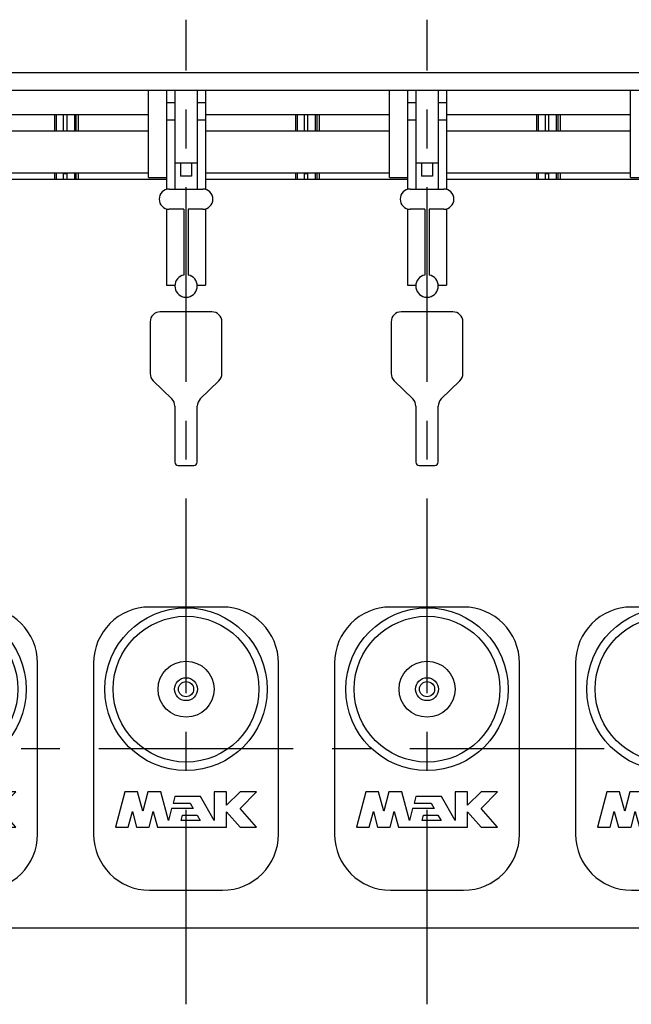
# Model space of a CAD drawing. Header units: millimetres. Extents: x 0 to 841, y 0 to 594.
# Tile 55 of 72: x 379 to 434, y 377 to 465. Entities that reach past the tile are written whole.
import ezdxf

# ---------------------------------------------------------------- set-up
doc = ezdxf.new("R2010")
doc.units = ezdxf.units.MM
doc.header["$LTSCALE"] = 46.255
doc.linetypes.add('CENTER', pattern=[0.6, 0.375, -0.075, 0.075, -0.075])
for name, color, linetype in [('25097_000000_TLKS_MARKETING_ABL1', 7, 'CONTINUOUS'), ('25097_000000_TRENNSTELLEN_TLKS_PBL67', 7, 'CONTINUOUS'), ('25097_030000_TLKS_V_ABL10', 7, 'CONTINUOUS'), ('25097_100000_TLKS_V_ABL38', 7, 'CONTINUOUS'), ('25097_111000_21_SIMPLE1_A_ABL45', 7, 'CONTINUOUS'), ('25097_111000_21_SIMPLE1_T1_A_PBL46', 7, 'CONTINUOUS'), ('25097_111000_21_SIMPLE1_T2_A_PBL101', 7, 'CONTINUOUS'), ('25097_111000_21_SIMPLE1_T2_A_PBL108', 7, 'CONTINUOUS'), ('25097_111000_21_SIMPLE1_T2_A_PBL79', 7, 'CONTINUOUS'), ('25097_111000_21_SIMPLE1_T2_A_PBL88', 7, 'CONTINUOUS'), ('25097_111200_24_SIMPLE1_T5_X_PBL82', 7, 'CONTINUOUS'), ('25097_111200_24_SIMPLE1_T5_X_PBL83', 7, 'CONTINUOUS'), ('25097_111200_24_SIMPLE1_T5_X_PBL84', 7, 'CONTINUOUS'), ('25097_111200_24_SIMPLE1_T5_X_PBL85', 7, 'CONTINUOUS'), ('25097_111200_24_SIMPLE1_X_ABL43', 7, 'CONTINUOUS'), ('25097_171000_21_SIMPLE1_A_ABL51', 7, 'CONTINUOUS'), ('25097_171000_21_SIMPLE1_T1_A_PBL52', 7, 'CONTINUOUS'), ('25097_700000_TLKS_V_ABL54', 7, 'CONTINUOUS'), ('25097_722000_27_SIMPLE1_A_ABL55', 7, 'CONTINUOUS'), ('25097_722000_27_SIMPLE1_T1_A_PBL56', 7, 'CONTINUOUS'), ('25097_722200_11_SIMPLE1_B_ABL65', 7, 'CONTINUOUS'), ('25097_722200_11_SIMPLE1_T1_B_PBL66', 7, 'CONTINUOUS'), ('25097_800000_TLKS_V_ABL11', 7, 'CONTINUOUS'), ('25097_832000_01_SIMPLE1_B_ABL63', 7, 'CONTINUOUS'), ('25097_832000_01_SIMPLE1_T1_B_PBL64', 7, 'CONTINUOUS'), ('new_view_1_VBL0', 7, 'CONTINUOUS')]:
    doc.layers.add(name, color=color, linetype=linetype)

# ---------------------------------------------------------------- blocks, each defined once
blk = doc.blocks.new('25097_832000_01_SIMPLE1_T1_B_PBL64', base_point=(391.062, 455.233))
at = {"layer": '25097_832000_01_SIMPLE1_T1_B_PBL64', "color": 7, "linetype": 'Continuous'}
for p, q in [((390.65, 450.943), (390.65, 458.689)), ((412.15, 450.943), (412.15, 458.689)), ((433.65, 450.943), (433.65, 458.689)), ((374.25, 456.541), (390.65, 456.541)), ((395.75, 456.541), (412.15, 456.541)), ((417.25, 456.541), (433.65, 456.541)), ((374.25, 455.095), (390.65, 455.095)), ((395.75, 455.095), (412.15, 455.095)), ((417.25, 455.095), (433.65, 455.095)), ((374.25, 451.345), (390.65, 451.345)), ((395.75, 451.345), (412.15, 451.345)), ((417.25, 451.345), (433.65, 451.345)), ((390.65, 450.943), (392.25, 450.943)), ((412.15, 450.943), (413.75, 450.943)), ((433.65, 450.943), (435.25, 450.943))]:
    blk.add_line(p, q, dxfattribs=at)
blk = doc.blocks.new('25097_832000_01_SIMPLE1_B_ABL63', base_point=(391.062, 455.233))
at = {"layer": '25097_832000_01_SIMPLE1_T1_B_PBL64'}
blk.add_blockref('25097_832000_01_SIMPLE1_T1_B_PBL64', (391.062, 455.233), dxfattribs=at)
blk = doc.blocks.new('25097_800000_TLKS_V_ABL11', base_point=(398.95, 436.858))
at = {"layer": '25097_832000_01_SIMPLE1_B_ABL63'}
blk.add_blockref('25097_832000_01_SIMPLE1_B_ABL63', (391.062, 455.233), dxfattribs=at)
blk = doc.blocks.new('25097_111200_24_SIMPLE1_T5_X_PBL82', base_point=(372.5, 400))
at = {"layer": '25097_111200_24_SIMPLE1_T5_X_PBL82', "color": 7, "linetype": 'Continuous'}
for p, q in [((375.75, 412.625), (369.25, 412.625)), ((364.25, 407.625), (364.25, 392.375)), ((380.75, 392.375), (380.75, 407.625)), ((367.044, 396.15), (366.2, 393)), ((368.183, 396.15), (367.044, 396.15)), ((368.643, 394.433), (368.183, 396.15)), ((369.103, 396.15), (368.643, 394.433)), ((370.242, 396.15), (369.103, 396.15)), ((370.925, 393.6), (370.242, 396.15)), ((375.02, 396.15), (375.02, 393.6)), ((376.12, 396.15), (375.02, 396.15)), ((376.12, 394.95), (376.12, 396.15)), ((377.32, 396.15), (376.12, 394.95)), ((378.8, 396.15), (377.32, 396.15)), ((377.32, 394.67), (378.8, 396.15)), ((371.498, 395.74), (371.338, 395.14)), ((371.338, 395.14), (372.861, 395.14)), ((373.784, 395.74), (371.498, 395.74)), ((372.861, 395.14), (373.132, 394.67)), ((375.02, 393.6), (373.784, 395.74)), ((367.339, 393), (367.709, 394.382)), ((367.709, 394.382), (368.08, 393)), ((369.206, 393), (369.577, 394.382)), ((369.577, 394.382), (369.947, 393)), ((371.212, 394.67), (370.925, 393.6)), ((373.132, 394.67), (371.212, 394.67)), ((376.12, 394.354), (377.32, 393)), ((376.12, 393), (376.12, 394.354)), ((378.8, 393), (377.32, 394.67)), ((372.064, 393.6), (372.19, 394.07)), ((373.75, 393.6), (372.064, 393.6)), ((372.19, 394.07), (373.478, 394.07)), ((373.478, 394.07), (373.75, 393.6)), ((366.2, 393), (367.339, 393)), ((368.08, 393), (369.206, 393)), ((369.947, 393), (376.12, 393)), ((377.32, 393), (378.8, 393)), ((369.25, 387.375), (375.75, 387.375))]:
    blk.add_line(p, q, dxfattribs=at)
for radius in [7.25, 6.5, 2.5, 1.022, 0.675]:
    blk.add_circle((372.5, 405.3), radius, dxfattribs=at)
for centre, start, end in [((369.25, 407.625), 90, 180), ((375.75, 407.625), 0, 90), ((369.25, 392.375), 180, 270), ((375.75, 392.375), 270, 360)]:
    blk.add_arc(centre, 5, start, end, dxfattribs=at)
blk = doc.blocks.new('25097_111200_24_SIMPLE1_T5_X_PBL83', base_point=(394, 400))
at = {"layer": '25097_111200_24_SIMPLE1_T5_X_PBL83', "color": 7, "linetype": 'Continuous'}
for p, q in [((397.25, 412.625), (390.75, 412.625)), ((385.75, 407.625), (385.75, 392.375)), ((402.25, 392.375), (402.25, 407.625)), ((388.544, 396.15), (387.7, 393)), ((389.683, 396.15), (388.544, 396.15)), ((390.143, 394.433), (389.683, 396.15)), ((390.603, 396.15), (390.143, 394.433)), ((391.742, 396.15), (390.603, 396.15)), ((392.425, 393.6), (391.742, 396.15)), ((397.62, 396.15), (396.52, 396.15)), ((396.52, 396.15), (396.52, 393.6)), ((397.62, 394.95), (397.62, 396.15)), ((398.82, 396.15), (397.62, 394.95)), ((400.3, 396.15), (398.82, 396.15)), ((398.82, 394.67), (400.3, 396.15)), ((392.998, 395.74), (392.838, 395.14)), ((392.838, 395.14), (394.361, 395.14)), ((395.284, 395.74), (392.998, 395.74)), ((394.361, 395.14), (394.632, 394.67)), ((396.52, 393.6), (395.284, 395.74)), ((388.839, 393), (389.209, 394.382)), ((389.209, 394.382), (389.58, 393)), ((390.706, 393), (391.077, 394.382)), ((391.077, 394.382), (391.447, 393)), ((392.712, 394.67), (392.425, 393.6)), ((394.632, 394.67), (392.712, 394.67)), ((397.62, 394.354), (398.82, 393)), ((397.62, 393), (397.62, 394.354)), ((400.3, 393), (398.82, 394.67)), ((393.564, 393.6), (393.69, 394.07)), ((395.25, 393.6), (393.564, 393.6)), ((393.69, 394.07), (394.978, 394.07)), ((394.978, 394.07), (395.25, 393.6)), ((387.7, 393), (388.839, 393)), ((389.58, 393), (390.706, 393)), ((391.447, 393), (397.62, 393)), ((398.82, 393), (400.3, 393)), ((390.75, 387.375), (397.25, 387.375))]:
    blk.add_line(p, q, dxfattribs=at)
for radius in [7.25, 6.5, 2.5, 1.022, 0.675]:
    blk.add_circle((394, 405.3), radius, dxfattribs=at)
for centre, start, end in [((390.75, 407.625), 90, 180), ((397.25, 407.625), 0, 90), ((390.75, 392.375), 180, 270), ((397.25, 392.375), 270, 360)]:
    blk.add_arc(centre, 5, start, end, dxfattribs=at)
blk = doc.blocks.new('25097_111200_24_SIMPLE1_T5_X_PBL84', base_point=(415.5, 400))
at = {"layer": '25097_111200_24_SIMPLE1_T5_X_PBL84', "color": 7, "linetype": 'Continuous'}
for p, q in [((418.75, 412.625), (412.25, 412.625)), ((407.25, 407.625), (407.25, 392.375)), ((423.75, 392.375), (423.75, 407.625)), ((410.044, 396.15), (409.2, 393)), ((411.183, 396.15), (410.044, 396.15)), ((411.643, 394.433), (411.183, 396.15)), ((412.103, 396.15), (411.643, 394.433)), ((413.242, 396.15), (412.103, 396.15)), ((413.925, 393.6), (413.242, 396.15)), ((419.12, 396.15), (418.02, 396.15)), ((418.02, 396.15), (418.02, 393.6)), ((419.12, 394.95), (419.12, 396.15)), ((420.32, 396.15), (419.12, 394.95)), ((421.8, 396.15), (420.32, 396.15)), ((420.32, 394.67), (421.8, 396.15)), ((414.498, 395.74), (414.338, 395.14)), ((414.338, 395.14), (415.861, 395.14)), ((416.784, 395.74), (414.498, 395.74)), ((415.861, 395.14), (416.132, 394.67)), ((418.02, 393.6), (416.784, 395.74)), ((410.339, 393), (410.709, 394.382)), ((410.709, 394.382), (411.08, 393)), ((412.206, 393), (412.577, 394.382)), ((412.577, 394.382), (412.947, 393)), ((414.212, 394.67), (413.925, 393.6)), ((416.132, 394.67), (414.212, 394.67)), ((419.12, 394.354), (420.32, 393)), ((419.12, 393), (419.12, 394.354)), ((421.8, 393), (420.32, 394.67)), ((415.064, 393.6), (415.19, 394.07)), ((416.75, 393.6), (415.064, 393.6)), ((415.19, 394.07), (416.478, 394.07)), ((416.478, 394.07), (416.75, 393.6)), ((409.2, 393), (410.339, 393)), ((411.08, 393), (412.206, 393)), ((412.947, 393), (419.12, 393)), ((420.32, 393), (421.8, 393)), ((412.25, 387.375), (418.75, 387.375))]:
    blk.add_line(p, q, dxfattribs=at)
for radius in [7.25, 6.5, 2.5, 1.022, 0.675]:
    blk.add_circle((415.5, 405.3), radius, dxfattribs=at)
for centre, start, end in [((412.25, 407.625), 90, 180), ((418.75, 407.625), 0, 90), ((412.25, 392.375), 180, 270), ((418.75, 392.375), 270, 360)]:
    blk.add_arc(centre, 5, start, end, dxfattribs=at)
blk = doc.blocks.new('25097_111200_24_SIMPLE1_T5_X_PBL85', base_point=(437, 400))
at = {"layer": '25097_111200_24_SIMPLE1_T5_X_PBL85', "color": 7, "linetype": 'Continuous'}
for p, q in [((440.25, 412.625), (433.75, 412.625)), ((428.75, 407.625), (428.75, 392.375)), ((445.25, 392.375), (445.25, 407.625)), ((431.544, 396.15), (430.7, 393)), ((432.683, 396.15), (431.544, 396.15)), ((433.143, 394.433), (432.683, 396.15)), ((433.603, 396.15), (433.143, 394.433)), ((434.742, 396.15), (433.603, 396.15)), ((435.425, 393.6), (434.742, 396.15)), ((440.62, 396.15), (439.52, 396.15)), ((439.52, 396.15), (439.52, 393.6)), ((440.62, 394.95), (440.62, 396.15)), ((441.82, 396.15), (440.62, 394.95)), ((443.3, 396.15), (441.82, 396.15)), ((441.82, 394.67), (443.3, 396.15)), ((435.998, 395.74), (435.838, 395.14)), ((435.838, 395.14), (437.361, 395.14)), ((438.284, 395.74), (435.998, 395.74)), ((437.361, 395.14), (437.632, 394.67)), ((439.52, 393.6), (438.284, 395.74)), ((431.839, 393), (432.209, 394.382)), ((432.209, 394.382), (432.58, 393)), ((433.706, 393), (434.077, 394.382)), ((434.077, 394.382), (434.447, 393)), ((435.712, 394.67), (435.425, 393.6)), ((437.632, 394.67), (435.712, 394.67)), ((440.62, 394.354), (441.82, 393)), ((440.62, 393), (440.62, 394.354)), ((443.3, 393), (441.82, 394.67)), ((436.564, 393.6), (436.69, 394.07)), ((438.25, 393.6), (436.564, 393.6)), ((436.69, 394.07), (437.978, 394.07)), ((437.978, 394.07), (438.25, 393.6)), ((430.7, 393), (431.839, 393)), ((432.58, 393), (433.706, 393)), ((434.447, 393), (440.62, 393)), ((441.82, 393), (443.3, 393)), ((433.75, 387.375), (440.25, 387.375))]:
    blk.add_line(p, q, dxfattribs=at)
for radius in [7.25, 6.5, 2.5, 1.022, 0.675]:
    blk.add_circle((437, 405.3), radius, dxfattribs=at)
for centre, start, end in [((433.75, 407.625), 90, 180), ((440.25, 407.625), 0, 90), ((433.75, 392.375), 180, 270), ((440.25, 392.375), 270, 360)]:
    blk.add_arc(centre, 5, start, end, dxfattribs=at)
blk = doc.blocks.new('25097_111200_24_SIMPLE1_X_ABL43', base_point=(381.875, 412.325))
at = {"layer": '25097_111200_24_SIMPLE1_T5_X_PBL82'}
blk.add_blockref('25097_111200_24_SIMPLE1_T5_X_PBL82', (372.5, 400), dxfattribs=at)
at = {"layer": '25097_111200_24_SIMPLE1_T5_X_PBL83'}
blk.add_blockref('25097_111200_24_SIMPLE1_T5_X_PBL83', (394, 400), dxfattribs=at)
at = {"layer": '25097_111200_24_SIMPLE1_T5_X_PBL84'}
blk.add_blockref('25097_111200_24_SIMPLE1_T5_X_PBL84', (415.5, 400), dxfattribs=at)
at = {"layer": '25097_111200_24_SIMPLE1_T5_X_PBL85'}
blk.add_blockref('25097_111200_24_SIMPLE1_T5_X_PBL85', (437, 400), dxfattribs=at)
blk = doc.blocks.new('25097_111000_21_SIMPLE1_T1_A_PBL46', base_point=(390.875, 413.875))
at = {"layer": '25097_111000_21_SIMPLE1_T1_A_PBL46', "color": 7, "linetype": 'Continuous'}
for p, q in [((392.25, 450.75), (374.25, 450.75)), ((413.75, 450.75), (395.75, 450.75)), ((435.25, 450.75), (417.25, 450.75)), ((396.3, 438.95), (391.7, 438.95)), ((417.8, 438.95), (413.2, 438.95)), ((390.8, 438.05), (390.8, 433.45)), ((397.2, 433.45), (397.2, 438.05)), ((412.3, 438.05), (412.3, 433.45)), ((418.7, 433.45), (418.7, 438.05)), ((391.073, 432.805), (392.727, 431.195)), ((395.273, 431.195), (396.927, 432.805)), ((412.573, 432.805), (414.227, 431.195)), ((416.773, 431.195), (418.427, 432.805)), ((393, 430.55), (393, 425.55)), ((395, 425.55), (395, 430.55)), ((414.5, 430.55), (414.5, 425.55)), ((416.5, 425.55), (416.5, 430.55)), ((393.3, 425.25), (394.7, 425.25)), ((414.8, 425.25), (416.2, 425.25)), ((504.85, 384), (276, 384))]:
    blk.add_line(p, q, dxfattribs=at)
for centre, radius, start, end in [((391.7, 438.05), 0.9, 90, 180), ((396.3, 438.05), 0.9, 0, 90), ((413.2, 438.05), 0.9, 90, 180), ((417.8, 438.05), 0.9, 0, 90), ((391.7, 433.45), 0.9, 180, 225.79566), ((396.3, 433.45), 0.9, 314.20434, 360), ((413.2, 433.45), 0.9, 180, 225.79566), ((417.8, 433.45), 0.9, 314.20434, 360), ((392.1, 430.55), 0.9, 0, 45.79566), ((395.9, 430.55), 0.9, 134.20434, 180), ((413.6, 430.55), 0.9, 0, 45.79566), ((417.4, 430.55), 0.9, 134.20434, 180), ((393.3, 425.55), 0.3, 180, 270), ((394.7, 425.55), 0.3, 270, 360), ((414.8, 425.55), 0.3, 180, 270), ((416.2, 425.55), 0.3, 270, 360)]:
    blk.add_arc(centre, radius, start, end, dxfattribs=at)
blk = doc.blocks.new('25097_111000_21_SIMPLE1_T2_A_PBL79', base_point=(372.45, 453.646))
at = {"layer": '25097_111000_21_SIMPLE1_T2_A_PBL79', "color": 7, "linetype": 'Continuous'}
for p, q in [((361.85, 456.541), (361.85, 455.095)), ((362.564, 455.095), (362.564, 456.541)), ((362.705, 455.095), (362.705, 456.541)), ((362.899, 455.095), (362.899, 456.541)), ((382.296, 455.095), (382.296, 456.541)), ((382.436, 455.095), (382.436, 456.541)), ((383.05, 456.541), (383.05, 455.095)), ((361.85, 451.345), (361.85, 450.75)), ((362.564, 450.75), (362.564, 451.345)), ((362.705, 450.75), (362.705, 451.345)), ((362.899, 450.75), (362.899, 451.345)), ((382.296, 450.75), (382.296, 451.345)), ((382.436, 450.75), (382.436, 451.345)), ((383.05, 451.345), (383.05, 450.75))]:
    blk.add_line(p, q, dxfattribs=at)
blk = doc.blocks.new('25097_111000_21_SIMPLE1_T2_A_PBL88', base_point=(393.95, 453.646))
at = {"layer": '25097_111000_21_SIMPLE1_T2_A_PBL88', "color": 7, "linetype": 'Continuous'}
for p, q in [((383.35, 456.541), (383.35, 455.095)), ((384.064, 455.095), (384.064, 456.541)), ((384.205, 455.095), (384.205, 456.541)), ((384.399, 455.095), (384.399, 456.541)), ((403.796, 455.095), (403.796, 456.541)), ((403.936, 455.095), (403.936, 456.541)), ((404.55, 456.541), (404.55, 455.095)), ((383.35, 451.345), (383.35, 450.75)), ((384.064, 450.75), (384.064, 451.345)), ((384.205, 450.75), (384.205, 451.345)), ((384.399, 450.75), (384.399, 451.345)), ((403.796, 450.75), (403.796, 451.345)), ((403.936, 450.75), (403.936, 451.345)), ((404.55, 451.345), (404.55, 450.75))]:
    blk.add_line(p, q, dxfattribs=at)
blk = doc.blocks.new('25097_111000_21_SIMPLE1_T2_A_PBL101', base_point=(415.45, 453.646))
at = {"layer": '25097_111000_21_SIMPLE1_T2_A_PBL101', "color": 7, "linetype": 'Continuous'}
for p, q in [((404.85, 456.541), (404.85, 455.095)), ((405.564, 455.095), (405.564, 456.541)), ((405.705, 455.095), (405.705, 456.541)), ((405.899, 455.095), (405.899, 456.541)), ((425.296, 455.095), (425.296, 456.541)), ((425.436, 455.095), (425.436, 456.541)), ((426.05, 456.541), (426.05, 455.095)), ((404.85, 451.345), (404.85, 450.75)), ((405.564, 450.75), (405.564, 451.345)), ((405.705, 450.75), (405.705, 451.345)), ((405.899, 450.75), (405.899, 451.345)), ((425.296, 450.75), (425.296, 451.345)), ((425.436, 450.75), (425.436, 451.345)), ((426.05, 451.345), (426.05, 450.75))]:
    blk.add_line(p, q, dxfattribs=at)
blk = doc.blocks.new('25097_111000_21_SIMPLE1_T2_A_PBL108', base_point=(436.95, 453.646))
at = {"layer": '25097_111000_21_SIMPLE1_T2_A_PBL108', "color": 7, "linetype": 'Continuous'}
for p, q in [((426.35, 456.541), (426.35, 455.095)), ((427.064, 455.095), (427.064, 456.541)), ((427.205, 455.095), (427.205, 456.541)), ((427.399, 455.095), (427.399, 456.541)), ((446.796, 455.095), (446.796, 456.541)), ((446.936, 455.095), (446.936, 456.541)), ((447.55, 456.541), (447.55, 455.095)), ((426.35, 451.345), (426.35, 450.75)), ((427.064, 450.75), (427.064, 451.345)), ((427.205, 450.75), (427.205, 451.345)), ((427.399, 450.75), (427.399, 451.345)), ((446.796, 450.75), (446.796, 451.345)), ((446.936, 450.75), (446.936, 451.345)), ((447.55, 451.345), (447.55, 450.75))]:
    blk.add_line(p, q, dxfattribs=at)
blk = doc.blocks.new('25097_111000_21_SIMPLE1_A_ABL45', base_point=(390.875, 418.625))
at = {"layer": '25097_111000_21_SIMPLE1_T1_A_PBL46'}
blk.add_blockref('25097_111000_21_SIMPLE1_T1_A_PBL46', (390.875, 413.875), dxfattribs=at)
at = {"layer": '25097_111000_21_SIMPLE1_T2_A_PBL101'}
blk.add_blockref('25097_111000_21_SIMPLE1_T2_A_PBL101', (415.45, 453.646), dxfattribs=at)
at = {"layer": '25097_111000_21_SIMPLE1_T2_A_PBL108'}
blk.add_blockref('25097_111000_21_SIMPLE1_T2_A_PBL108', (436.95, 453.646), dxfattribs=at)
at = {"layer": '25097_111000_21_SIMPLE1_T2_A_PBL79'}
blk.add_blockref('25097_111000_21_SIMPLE1_T2_A_PBL79', (372.45, 453.646), dxfattribs=at)
at = {"layer": '25097_111000_21_SIMPLE1_T2_A_PBL88'}
blk.add_blockref('25097_111000_21_SIMPLE1_T2_A_PBL88', (393.95, 453.646), dxfattribs=at)
blk = doc.blocks.new('25097_171000_21_SIMPLE1_T1_A_PBL52', base_point=(391.875, 463.863))
at = {"layer": '25097_171000_21_SIMPLE1_T1_A_PBL52', "color": 7, "linetype": 'Continuous'}
for p, q in [((383.35, 451.25), (383.05, 451.25)), ((404.85, 451.25), (404.55, 451.25)), ((426.35, 451.25), (426.05, 451.25))]:
    blk.add_line(p, q, dxfattribs=at)
blk = doc.blocks.new('25097_171000_21_SIMPLE1_A_ABL51', base_point=(391.875, 463.8625))
at = {"layer": '25097_171000_21_SIMPLE1_T1_A_PBL52'}
blk.add_blockref('25097_171000_21_SIMPLE1_T1_A_PBL52', (391.875, 463.8625), dxfattribs=at)
blk = doc.blocks.new('25097_100000_TLKS_V_ABL38', base_point=(390.375, 408.712))
at = {"layer": '25097_111000_21_SIMPLE1_A_ABL45'}
blk.add_blockref('25097_111000_21_SIMPLE1_A_ABL45', (390.875, 418.625), dxfattribs=at)
at = {"layer": '25097_111200_24_SIMPLE1_X_ABL43'}
blk.add_blockref('25097_111200_24_SIMPLE1_X_ABL43', (381.875, 412.325), dxfattribs=at)
at = {"layer": '25097_171000_21_SIMPLE1_A_ABL51'}
blk.add_blockref('25097_171000_21_SIMPLE1_A_ABL51', (391.875, 463.863), dxfattribs=at)
blk = doc.blocks.new('25097_722000_27_SIMPLE1_T1_A_PBL56', base_point=(431.133, 489.359))
at = {"layer": '25097_722000_27_SIMPLE1_T1_A_PBL56', "color": 7, "linetype": 'Continuous'}
for p, q in [((498.3, 460.25), (295.685, 460.25)), ((470.908, 458.689), (295.685, 458.689))]:
    blk.add_line(p, q, dxfattribs=at)
blk = doc.blocks.new('25097_722000_27_SIMPLE1_A_ABL55', base_point=(431.133, 489.359))
at = {"layer": '25097_722000_27_SIMPLE1_T1_A_PBL56'}
blk.add_blockref('25097_722000_27_SIMPLE1_T1_A_PBL56', (431.133, 489.359), dxfattribs=at)
blk = doc.blocks.new('25097_722200_11_SIMPLE1_T1_B_PBL66', base_point=(395.25, 450.25))
at = {"layer": '25097_722200_11_SIMPLE1_T1_B_PBL66', "color": 7, "linetype": 'Continuous'}
for p, q in [((392.25, 458.689), (392.25, 449.865)), ((393, 458.689), (393, 449.9)), ((395, 458.689), (395, 449.9)), ((395.75, 458.689), (395.75, 449.865)), ((413.75, 458.689), (413.75, 449.865)), ((414.5, 458.689), (414.5, 449.9)), ((416.5, 458.689), (416.5, 449.9)), ((417.25, 458.689), (417.25, 449.865)), ((392.25, 457.63), (393, 457.63)), ((395, 457.63), (395.75, 457.63)), ((413.75, 457.63), (414.5, 457.63)), ((416.5, 457.63), (417.25, 457.63)), ((392.25, 456.08), (393, 456.08)), ((395, 456.08), (395.75, 456.08)), ((413.75, 456.08), (414.5, 456.08)), ((416.5, 456.08), (417.25, 456.08)), ((393, 452.25), (395, 452.25)), ((393.5, 452.25), (393.5, 451.05)), ((394.5, 452.25), (394.5, 451.05)), ((414.5, 452.25), (416.5, 452.25)), ((415, 452.25), (415, 451.05)), ((416, 452.25), (416, 451.05)), ((394.5, 451.05), (393.5, 451.05)), ((416, 451.05), (415, 451.05)), ((392.5, 449.9), (395.5, 449.9)), ((414, 449.9), (417, 449.9)), ((392.25, 448.135), (392.25, 441.33)), ((393.8, 448.1), (392.5, 448.1)), ((393.8, 448.1), (393.8, 442.23)), ((394.2, 448.1), (394.2, 442.23)), ((395.5, 448.1), (394.2, 448.1)), ((395.75, 448.135), (395.75, 441.33)), ((413.75, 448.135), (413.75, 441.33)), ((415.3, 448.1), (414, 448.1)), ((415.3, 448.1), (415.3, 442.23)), ((415.7, 448.1), (415.7, 442.23)), ((417, 448.1), (415.7, 448.1)), ((417.25, 448.135), (417.25, 441.33)), ((392.25, 441.33), (393.003, 441.33)), ((394.997, 441.33), (395.75, 441.33)), ((413.75, 441.33), (414.503, 441.33)), ((416.497, 441.33), (417.25, 441.33)), ((393.8, 440.27), (393.8, 440.25)), ((393.8, 440.25), (394.2, 440.25)), ((394.2, 440.27), (394.2, 440.25)), ((415.3, 440.27), (415.3, 440.25)), ((415.3, 440.25), (415.7, 440.25)), ((415.7, 440.27), (415.7, 440.25))]:
    blk.add_line(p, q, dxfattribs=at)
for centre, radius, start, end in [((392.5, 449), 0.9, 90, 270), ((395.5, 449), 0.9, 270, 90), ((414, 449), 0.9, 90, 270), ((417, 449), 0.9, 270, 90), ((394, 441.25), 1, 101.53696, 258.46304), ((394, 441.25), 1, 281.53696, 78.46304), ((415.5, 441.25), 1, 101.53696, 258.46304), ((415.5, 441.25), 1, 281.53696, 78.46304)]:
    blk.add_arc(centre, radius, start, end, dxfattribs=at)
blk = doc.blocks.new('25097_722200_11_SIMPLE1_B_ABL65', base_point=(395.25, 450.25))
at = {"layer": '25097_722200_11_SIMPLE1_T1_B_PBL66'}
blk.add_blockref('25097_722200_11_SIMPLE1_T1_B_PBL66', (395.25, 450.25), dxfattribs=at)
blk = doc.blocks.new('25097_700000_TLKS_V_ABL54', base_point=(431.133, 480.139))
at = {"layer": '25097_722000_27_SIMPLE1_A_ABL55'}
blk.add_blockref('25097_722000_27_SIMPLE1_A_ABL55', (431.133, 489.359), dxfattribs=at)
at = {"layer": '25097_722200_11_SIMPLE1_B_ABL65'}
blk.add_blockref('25097_722200_11_SIMPLE1_B_ABL65', (395.25, 450.25), dxfattribs=at)
blk = doc.blocks.new('25097_030000_TLKS_V_ABL10', base_point=(410.825225, 430.2391))
at = {"layer": '25097_100000_TLKS_V_ABL38'}
blk.add_blockref('25097_100000_TLKS_V_ABL38', (390.375, 408.7125), dxfattribs=at)
at = {"layer": '25097_700000_TLKS_V_ABL54'}
blk.add_blockref('25097_700000_TLKS_V_ABL54', (431.132725, 480.1391), dxfattribs=at)
at = {"layer": '25097_800000_TLKS_V_ABL11'}
blk.add_blockref('25097_800000_TLKS_V_ABL11', (398.95, 436.8575), dxfattribs=at)
blk = doc.blocks.new('25097_000000_TLKS_MARKETING_ABL1', base_point=(412.293, 429.614))
at = {"layer": '25097_030000_TLKS_V_ABL10'}
blk.add_blockref('25097_030000_TLKS_V_ABL10', (410.825, 430.239), dxfattribs=at)
blk = doc.blocks.new('25097_000000_TRENNSTELLEN_TLKS_PBL67', base_point=(380.331, 421.1))
at = {"layer": '25097_000000_TRENNSTELLEN_TLKS_PBL67', "color": 2, "linetype": 'CENTER'}
for p, q in [((394, 377.2), (394, 465)), ((415.5, 377.2), (415.5, 465)), ((247.45, 400), (513.213, 400))]:
    blk.add_line(p, q, dxfattribs=at)
blk = doc.blocks.new('NEW_VIEW_1_VBL0', base_point=(417.367, 434.046))
at = {"layer": '25097_000000_TLKS_MARKETING_ABL1'}
blk.add_blockref('25097_000000_TLKS_MARKETING_ABL1', (412.293, 429.614), dxfattribs=at)
at = {"layer": '25097_000000_TRENNSTELLEN_TLKS_PBL67'}
blk.add_blockref('25097_000000_TRENNSTELLEN_TLKS_PBL67', (380.331, 421.1), dxfattribs=at)

msp = doc.modelspace()

# ---------------------------------------------------------------- block references
at = {"layer": 'new_view_1_VBL0'}
msp.add_blockref('NEW_VIEW_1_VBL0', (417.36735, 434.04605), dxfattribs=at)

doc.saveas('drawing.dxf')
